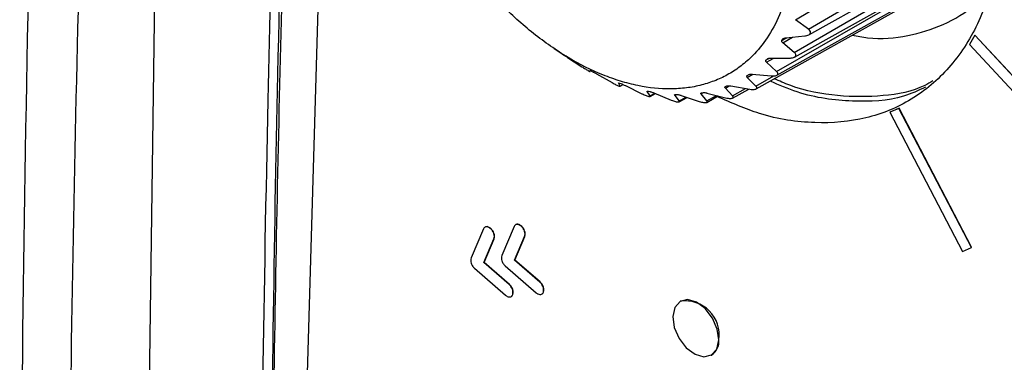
# Model space of a CAD drawing. Header units: millimetres. Extents: x -0.201 to 0.721, y -0.195 to 0.483.
# Tile 122 of 188: x 0.494 to 0.526, y -0.032 to -0.021. Entities that reach past the tile are written whole.
import ezdxf

# ---------------------------------------------------------------- set-up
doc = ezdxf.new("R2010")
doc.units = ezdxf.units.MM

msp = doc.modelspace()

# ---------------------------------------------------------------- linework, layer by layer
at = {"color": 7, "linetype": 'Continuous', "lineweight": 25}
for p, q in [((0.504529, 0.010907), (0.502696, -0.053506)), ((0.497904, -0.054906), (0.4988, 0.010054)), ((0.519442, -0.021273), (0.525664, -0.017635)), ((0.51945, -0.021456), (0.525595, -0.018022)), ((0.518985, -0.02202), (0.525213, -0.018407)), ((0.518991, -0.022171), (0.525128, -0.018741)), ((0.518418, -0.022634), (0.524649, -0.019045)), ((0.518421, -0.022755), (0.524554, -0.019328)), ((0.517753, -0.023198), (0.523883, -0.019772)), ((0.519026, -0.020966), (0.519481, -0.020699)), ((0.519442, -0.021273), (0.519026, -0.020966)), ((0.518587, -0.021633), (0.518741, -0.021547)), ((0.518612, -0.021595), (0.51868, -0.021557)), ((0.518613, -0.021713), (0.518931, -0.021529)), ((0.518719, -0.021549), (0.519328, -0.02149)), ((0.524799, -0.021465), (0.524628, -0.021761)), ((0.524799, -0.021465), (0.524805, -0.021461)), ((0.527829, -0.024726), (0.524799, -0.021465)), ((0.527836, -0.024722), (0.524805, -0.021461)), ((0.518587, -0.021633), (0.518612, -0.021595)), ((0.518985, -0.02202), (0.518613, -0.021713)), ((0.524628, -0.021761), (0.527658, -0.025023)), ((0.511249, -0.021895), (0.511471, -0.022045)), ((0.511522, -0.022079), (0.511572, -0.022111)), ((0.511684, -0.022185), (0.512144, -0.022482)), ((0.518092, -0.022336), (0.518325, -0.022202)), ((0.518223, -0.022202), (0.51884, -0.022201)), ((0.518079, -0.022264), (0.518183, -0.022206)), ((0.518079, -0.022264), (0.518109, -0.022233)), ((0.518418, -0.022634), (0.518092, -0.022336)), ((0.518109, -0.022233), (0.518142, -0.022215)), ((0.512448, -0.022619), (0.512499, -0.022645)), ((0.512617, -0.022709), (0.513115, -0.022992)), ((0.517471, -0.022762), (0.517533, -0.022727)), ((0.517471, -0.022762), (0.517506, -0.022738)), ((0.517473, -0.022823), (0.517647, -0.022724)), ((0.51775, -0.023104), (0.517473, -0.022823)), ((0.517626, -0.022722), (0.518245, -0.022777)), ((0.51775, -0.023104), (0.518322, -0.022777)), ((0.513326, -0.023002), (0.513426, -0.023037)), ((0.51338, -0.023106), (0.513326, -0.023002)), ((0.51338, -0.023106), (0.513471, -0.023055)), ((0.51338, -0.023112), (0.513477, -0.023058)), ((0.513548, -0.023091), (0.51408, -0.023352)), ((0.516766, -0.023167), (0.516893, -0.023095)), ((0.516775, -0.023116), (0.516815, -0.023101)), ((0.516938, -0.0231), (0.517552, -0.023207)), ((0.514251, -0.023283), (0.514272, -0.023271)), ((0.514342, -0.023424), (0.514251, -0.023283)), ((0.514288, -0.023273), (0.514337, -0.023282)), ((0.51434, -0.02344), (0.514511, -0.023344)), ((0.514342, -0.023424), (0.514495, -0.023337)), ((0.514462, -0.023323), (0.515023, -0.023556)), ((0.515123, -0.023372), (0.515216, -0.023375)), ((0.515275, -0.023584), (0.515123, -0.023372)), ((0.515275, -0.023584), (0.515501, -0.023457)), ((0.515275, -0.023613), (0.515535, -0.023468)), ((0.515342, -0.023403), (0.515927, -0.023599)), ((0.515984, -0.023359), (0.516066, -0.023313)), ((0.516165, -0.023583), (0.515984, -0.023359)), ((0.516003, -0.023321), (0.516047, -0.023314)), ((0.516165, -0.023583), (0.516478, -0.023406)), ((0.516166, -0.023631), (0.516539, -0.023422)), ((0.516172, -0.023328), (0.516775, -0.023482)), ((0.516995, -0.023423), (0.516766, -0.023167)), ((0.516995, -0.023423), (0.517417, -0.023183)), ((0.516997, -0.023491), (0.517517, -0.023201)), ((0.522358, -0.023822), (0.522069, -0.02395)), ((0.522069, -0.02395), (0.522075, -0.023946)), ((0.522069, -0.02395), (0.524401, -0.028429)), ((0.522364, -0.023818), (0.522075, -0.023946)), ((0.522358, -0.023822), (0.522364, -0.023818)), ((0.52469, -0.028301), (0.522358, -0.023822)), ((0.524696, -0.028297), (0.522364, -0.023818)), ((0.508969, -0.027706), (0.508574, -0.028641)), ((0.509209, -0.027703), (0.509216, -0.027699)), ((0.509957, -0.027628), (0.509562, -0.028563)), ((0.510197, -0.027625), (0.510204, -0.027621)), ((0.50899, -0.028791), (0.509311, -0.028029)), ((0.508996, -0.028787), (0.509318, -0.028025)), ((0.509311, -0.028029), (0.509318, -0.028025)), ((0.509978, -0.028713), (0.510299, -0.027952)), ((0.509984, -0.028709), (0.510306, -0.027948)), ((0.510299, -0.027952), (0.510306, -0.027948)), ((0.524401, -0.028429), (0.52469, -0.028301)), ((0.52469, -0.028301), (0.524696, -0.028297)), ((0.50899, -0.028791), (0.508996, -0.028787)), ((0.5098, -0.029496), (0.50899, -0.028791)), ((0.509807, -0.029492), (0.508996, -0.028787)), ((0.509978, -0.028713), (0.509984, -0.028709)), ((0.510788, -0.029418), (0.509978, -0.028713)), ((0.510795, -0.029414), (0.509984, -0.028709)), ((0.508685, -0.028976), (0.50968, -0.029842)), ((0.509673, -0.028898), (0.510668, -0.029764)), ((0.5098, -0.029496), (0.509807, -0.029492)), ((0.510788, -0.029418), (0.510795, -0.029414)), ((0.510903, -0.029743), (0.51091, -0.029739)), ((0.509915, -0.029821), (0.509922, -0.029817)), ((0.515321, -0.030035), (0.515314, -0.030039)), ((0.51631, -0.031773), (0.516317, -0.031769))]:
    msp.add_line(p, q, dxfattribs=at)
at = {"color": 7, "linetype": 'Continuous', "lineweight": 25, "flags": 128}
msp.add_lwpolyline([(0.516551, -0.031285), (0.516504, -0.030934), (0.516351, -0.030579), (0.516116, -0.030274), (0.515835, -0.030065), (0.515551, -0.029984), (0.515306, -0.030044), (0.515138, -0.030234), (0.515073, -0.030527), (0.51512, -0.030878), (0.515273, -0.031233), (0.515508, -0.031538), (0.515789, -0.031747), (0.516073, -0.031828), (0.516318, -0.031768), (0.516486, -0.031578), (0.516551, -0.031285)], dxfattribs=at)
at = {"color": 7, "linetype": 'Continuous', "lineweight": 25}
for centre, radius, start, end in [((0.515468, -0.031126), 0.0011012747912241, 351.949127, 97.66603), ((0.516038, -0.031328), 0.0005220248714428, 302.287632, 5.188644)]:
    msp.add_arc(centre, radius, start, end, dxfattribs=at)
for points, knots in [([(0.4941352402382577, -0.0618376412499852), (0.4940984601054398, -0.0580357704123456), (0.4940248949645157, -0.050431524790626), (0.4940540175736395, -0.0351030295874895), (0.4943285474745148, -0.0168596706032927), (0.4949759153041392, 0.0043772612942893), (0.4956474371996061, 0.0179556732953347), (0.4959832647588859, 0.0247462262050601)], [0, 0, 0, 0, 0.1343739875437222, 0.2687657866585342, 0.5376709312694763, 0.7687896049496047, 1, 1, 1, 1]), ([(0.5878374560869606, -0.0222972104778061), (0.5830372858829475, -0.02068869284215), (0.5758342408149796, -0.0182749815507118), (0.5665514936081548, -0.0147260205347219), (0.5591940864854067, -0.0117460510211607), (0.5514992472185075, -0.0084011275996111), (0.5435076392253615, -0.0046591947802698), (0.5357212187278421, -0.0007346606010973), (0.5277321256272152, 0.003595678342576), (0.5195978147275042, 0.0083589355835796), (0.511381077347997, 0.0135935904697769), (0.503463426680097, 0.019038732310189), (0.4984775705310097, 0.0228430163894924), (0.4959829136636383, 0.0247464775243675)], [0, 0, 0, 0, 0.1362764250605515, 0.2044938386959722, 0.2728141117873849, 0.3562397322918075, 0.4397506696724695, 0.5235200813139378, 0.6073763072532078, 0.7051890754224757, 0.8031391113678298, 0.9015012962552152, 1, 1, 1, 1]), ([(0.5032441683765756, 0.0107103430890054), (0.5031841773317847, 0.0094556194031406), (0.503069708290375, 0.0070614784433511), (0.5029107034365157, 0.0034749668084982), (0.5026941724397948, -0.0016808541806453), (0.5023570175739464, -0.0107358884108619), (0.5019663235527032, -0.0246426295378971), (0.5017835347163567, -0.037003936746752), (0.5017300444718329, -0.0456813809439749), (0.5017239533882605, -0.0490851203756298), (0.5017170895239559, -0.0518516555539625), (0.5017406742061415, -0.0539302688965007), (0.5016880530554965, -0.0555496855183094), (0.5019400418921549, -0.0570041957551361), (0.5021985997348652, -0.0577496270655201), (0.5023278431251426, -0.0581222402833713)], [0, 0, 0, 0, 0.0540864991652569, 0.1032025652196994, 0.1549548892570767, 0.2771203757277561, 0.4959762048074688, 0.7613815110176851, 0.820318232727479, 0.879464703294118, 0.9120011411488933, 0.9432077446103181, 0.971168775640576, 0.985588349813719, 1, 1, 1, 1]), ([(0.5020185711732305, -0.0555136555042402), (0.5020632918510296, -0.0446235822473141), (0.5021330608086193, -0.0276339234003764), (0.5027676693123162, -0.0076307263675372), (0.5031828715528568, 0.0025548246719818), (0.5033882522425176, 0.0070517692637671), (0.5034818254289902, 0.0090328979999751), (0.5035285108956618, 0.009986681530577), (0.503548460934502, 0.0104061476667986), (0.5035572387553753, 0.0105907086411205)], [0, 0, 0, 0, 0.4998351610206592, 0.7797953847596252, 0.9030815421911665, 0.9573511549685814, 0.9812338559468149, 0.9917430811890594, 1, 1, 1, 1]), ([(0.5036125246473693, 0.0105426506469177), (0.5035627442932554, 0.0094655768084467), (0.5034111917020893, 0.0061865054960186), (0.5030682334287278, -0.0014900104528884), (0.5027505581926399, -0.0102488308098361), (0.5024351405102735, -0.021150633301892), (0.5022513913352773, -0.0298325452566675), (0.5021353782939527, -0.0384741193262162), (0.5020850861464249, -0.0446706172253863), (0.5020670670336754, -0.0499194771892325), (0.502070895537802, -0.0530121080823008), (0.5020723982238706, -0.0542259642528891)], [0, 0, 0, 0, 0.0492403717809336, 0.1499086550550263, 0.3512484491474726, 0.4519167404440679, 0.6532565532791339, 0.7539248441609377, 0.8545931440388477, 0.9429278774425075, 1, 1, 1, 1]), ([(0.4957731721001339, -0.0629511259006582), (0.4957637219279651, -0.0624483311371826), (0.4956429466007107, -0.0560225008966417), (0.4955436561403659, -0.0436387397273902), (0.4957516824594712, -0.0257323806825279), (0.4962891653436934, -0.0077448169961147), (0.4969554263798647, 0.0043113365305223), (0.4972886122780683, 0.0103404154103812)], [0, 0, 0, 0, 0.0207649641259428, 0.2653809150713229, 0.5100716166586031, 0.7549950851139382, 1, 1, 1, 1]), ([(0.5166205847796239, -0.0018957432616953), (0.5172338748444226, -0.0022501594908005), (0.5184604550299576, -0.0029589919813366), (0.5202152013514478, -0.004501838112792), (0.521821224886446, -0.0063254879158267), (0.5232157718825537, -0.0083971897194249), (0.524345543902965, -0.0106272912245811), (0.5251670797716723, -0.0129327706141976), (0.5256488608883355, -0.0152243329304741), (0.5257723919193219, -0.017414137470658), (0.5255329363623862, -0.0194180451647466), (0.5249396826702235, -0.0211589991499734), (0.5240154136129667, -0.0225704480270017), (0.5227955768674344, -0.0235968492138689), (0.521327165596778, -0.0242035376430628), (0.5196660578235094, -0.024349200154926), (0.5180307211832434, -0.0241169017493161), (0.5169581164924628, -0.0236448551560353), (0.5165005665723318, -0.0234434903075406)], [0, 0, 0, 0, 0.0635165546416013, 0.1270331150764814, 0.1905496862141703, 0.2540662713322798, 0.3175828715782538, 0.381099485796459, 0.4446161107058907, 0.5081327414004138, 0.571649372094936, 0.6351659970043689, 0.6986826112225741, 0.7621992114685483, 0.8257157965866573, 0.8892323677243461, 0.9527489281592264, 1, 1, 1, 1]), ([(0.5119213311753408, -0.0071130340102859), (0.5117567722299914, -0.0070463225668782), (0.5112603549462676, -0.0068450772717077), (0.5106057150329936, -0.0066803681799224), (0.5097753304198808, -0.0065778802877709), (0.5091111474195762, -0.0066029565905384), (0.5084742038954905, -0.0067452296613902), (0.5080226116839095, -0.0069108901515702), (0.5074626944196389, -0.0072068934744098), (0.5069681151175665, -0.0076136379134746), (0.5065522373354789, -0.0081220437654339), (0.5061908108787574, -0.008694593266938), (0.5059139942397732, -0.0093583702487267), (0.5057296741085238, -0.0100976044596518), (0.5056381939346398, -0.0106861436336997), (0.5055938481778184, -0.0113008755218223), (0.5055968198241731, -0.0119478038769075), (0.5056648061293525, -0.0128340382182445), (0.5058276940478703, -0.0137544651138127), (0.5060809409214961, -0.0146860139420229), (0.5063935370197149, -0.0156196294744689), (0.5067918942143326, -0.0165477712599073), (0.5072656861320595, -0.0174476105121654), (0.507787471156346, -0.0183231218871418), (0.5083762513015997, -0.0191544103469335), (0.5090170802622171, -0.0199211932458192), (0.5096892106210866, -0.020640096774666), (0.510402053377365, -0.021280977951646), (0.5111377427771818, -0.0218284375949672), (0.5118845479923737, -0.0223098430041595), (0.5126412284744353, -0.0226881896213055), (0.5133890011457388, -0.0229546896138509), (0.5141263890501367, -0.0231443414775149), (0.5148417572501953, -0.0232174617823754), (0.5155173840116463, -0.0231728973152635), (0.5160024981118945, -0.0230798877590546), (0.5164598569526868, -0.022928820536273), (0.5168856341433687, -0.022722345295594), (0.5172831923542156, -0.0224579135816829), (0.5177073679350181, -0.0220837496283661), (0.5181401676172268, -0.0215523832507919), (0.5184691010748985, -0.0209421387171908), (0.5186759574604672, -0.0203916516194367), (0.5188403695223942, -0.0198176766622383), (0.5189752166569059, -0.019039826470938), (0.5190172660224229, -0.0179411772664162), (0.5189193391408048, -0.0168987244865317), (0.5187421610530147, -0.0159788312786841), (0.5185034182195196, -0.0150486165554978), (0.5181749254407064, -0.0141114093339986), (0.5177653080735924, -0.0131903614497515), (0.5173035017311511, -0.0122856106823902), (0.5167678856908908, -0.0114133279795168), (0.5161721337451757, -0.0105948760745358), (0.5155393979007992, -0.0098174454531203), (0.5148570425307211, -0.0091082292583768), (0.5141423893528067, -0.0084845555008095), (0.513637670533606, -0.0080966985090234), (0.5130371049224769, -0.0076884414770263), (0.5124796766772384, -0.00736561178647), (0.512061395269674, -0.0071763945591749), (0.5119213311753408, -0.007113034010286)], [0, 0, 0, 0, 0.0117686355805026, 0.0355018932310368, 0.0474854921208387, 0.0740600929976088, 0.0875124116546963, 0.1011852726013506, 0.1144282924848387, 0.1412192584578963, 0.1548948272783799, 0.1681383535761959, 0.1949304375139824, 0.2086066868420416, 0.2218602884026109, 0.2352067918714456, 0.248660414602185, 0.2623348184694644, 0.2889048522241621, 0.3023549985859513, 0.3160258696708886, 0.3425949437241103, 0.3560354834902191, 0.3697026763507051, 0.3962691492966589, 0.4097060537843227, 0.4233709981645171, 0.4499379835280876, 0.4633751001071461, 0.4770401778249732, 0.5036105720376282, 0.5170516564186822, 0.5307191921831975, 0.55729079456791, 0.5707415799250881, 0.5844128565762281, 0.5976670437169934, 0.6110140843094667, 0.6244681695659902, 0.6381428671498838, 0.6584969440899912, 0.6803791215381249, 0.6918611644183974, 0.7020217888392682, 0.7231333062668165, 0.745573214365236, 0.772145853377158, 0.7855973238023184, 0.7992695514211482, 0.8258406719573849, 0.8392822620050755, 0.8529505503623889, 0.8795176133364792, 0.8929548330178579, 0.9066201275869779, 0.9331861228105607, 0.9466227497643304, 0.9602873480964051, 0.970155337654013, 0.9900063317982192, 1, 1, 1, 1]), ([(0.5208547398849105, -0.0214644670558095), (0.5210199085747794, -0.0214958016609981), (0.5216458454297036, -0.021614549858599), (0.5226474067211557, -0.0215169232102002), (0.5238135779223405, -0.0211571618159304), (0.5247026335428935, -0.0206292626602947), (0.5251257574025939, -0.0201306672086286), (0.5252768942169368, -0.0199525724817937)], [0, 0, 0, 0, 0.0922351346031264, 0.3495418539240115, 0.5996401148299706, 0.8569943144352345, 1, 1, 1, 1]), ([(0.5186120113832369, -0.0215953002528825), (0.5186178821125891, -0.0215884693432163), (0.5186298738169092, -0.0215745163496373), (0.5186657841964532, -0.021558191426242), (0.5186976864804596, -0.0215515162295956), (0.518717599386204, -0.0215495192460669), (0.5187193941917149, -0.021549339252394)], [0, 0, 0, 0, 0.2751099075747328, 0.5619466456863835, 0.9605170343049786, 0.9999999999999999, 0.9999999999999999, 0.9999999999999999, 0.9999999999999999]), ([(0.519328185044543, -0.0214900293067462), (0.5193355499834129, -0.0214891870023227), (0.5193694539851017, -0.0214853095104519), (0.5194222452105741, -0.021472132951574), (0.5194759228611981, -0.0214430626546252), (0.5195053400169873, -0.021407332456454), (0.5195115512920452, -0.0213684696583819), (0.5194972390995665, -0.0213259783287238), (0.5194693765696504, -0.0212944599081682), (0.5194462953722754, -0.0212769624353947), (0.519441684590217, -0.0212734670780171)], [0, 0, 0, 0, 0.0498273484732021, 0.2293768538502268, 0.3720091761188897, 0.515458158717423, 0.6410119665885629, 0.7678458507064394, 0.9536240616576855, 0.9999999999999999, 0.9999999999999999, 0.9999999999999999, 0.9999999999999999]), ([(0.5186131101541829, -0.0217131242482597), (0.5186052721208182, -0.0217056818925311), (0.5185891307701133, -0.0216903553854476), (0.5185783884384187, -0.0216649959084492), (0.5185803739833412, -0.0216452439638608), (0.5185859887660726, -0.0216356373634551), (0.5185874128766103, -0.0216332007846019)], [0, 0, 0, 0, 0.3069172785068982, 0.6320538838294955, 0.90667565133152, 1, 1, 1, 1]), ([(0.5114682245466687, -0.0220430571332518), (0.5114696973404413, -0.0220440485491), (0.5114725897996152, -0.0220459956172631), (0.5114885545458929, -0.0220566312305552), (0.5115070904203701, -0.0220689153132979), (0.5115189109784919, -0.0220767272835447), (0.5115217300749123, -0.0220785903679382)], [0, 0, 0, 0, 0.3297366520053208, 0.64757865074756, 0.9159506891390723, 0.9999999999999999, 0.9999999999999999, 0.9999999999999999, 0.9999999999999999]), ([(0.5115717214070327, -0.0221114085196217), (0.511580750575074, -0.0221172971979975), (0.5115999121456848, -0.0221297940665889), (0.5116366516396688, -0.0221537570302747), (0.511665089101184, -0.0221723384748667), (0.5116812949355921, -0.0221829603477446), (0.5116841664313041, -0.0221848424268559)], [0, 0, 0, 0, 0.2493224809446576, 0.5291085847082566, 0.9165632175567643, 1, 1, 1, 1]), ([(0.518109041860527, -0.0222334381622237), (0.5181161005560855, -0.0222278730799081), (0.5181303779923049, -0.0222166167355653), (0.5181691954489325, -0.0222054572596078), (0.5182018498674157, -0.0222024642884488), (0.5182217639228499, -0.0222024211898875), (0.5182232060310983, -0.0222024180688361)], [0, 0, 0, 0, 0.2807301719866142, 0.5678254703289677, 0.9687033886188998, 1, 1, 1, 1]), ([(0.5188401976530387, -0.0222014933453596), (0.5188563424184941, -0.022201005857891), (0.5188974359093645, -0.0221997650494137), (0.5189555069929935, -0.022188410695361), (0.5190057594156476, -0.0221653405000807), (0.5190338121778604, -0.0221355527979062), (0.5190408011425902, -0.0221017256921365), (0.5190279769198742, -0.0220621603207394), (0.5190034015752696, -0.0220351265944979), (0.5189851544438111, -0.0220202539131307), (0.5189847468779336, -0.0220199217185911)], [0, 0, 0, 0, 0.1077370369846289, 0.2742245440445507, 0.4096580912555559, 0.5456738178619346, 0.6690852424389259, 0.7988693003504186, 0.9955075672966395, 0.9999999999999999, 0.9999999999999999, 0.9999999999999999, 0.9999999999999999]), ([(0.5121436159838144, -0.0224818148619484), (0.51216150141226, -0.0224931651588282), (0.5121971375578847, -0.0225157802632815), (0.5122544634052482, -0.0225512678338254), (0.5123082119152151, -0.0225836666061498), (0.5123518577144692, -0.022608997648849), (0.5123837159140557, -0.0226264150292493), (0.5124061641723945, -0.0226373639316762), (0.5124080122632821, -0.0226364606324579), (0.5124090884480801, -0.0226359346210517)], [0, 0, 0, 0, 0.1539886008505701, 0.3068173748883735, 0.4364740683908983, 0.5665741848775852, 0.6872669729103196, 0.8178885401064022, 1, 1, 1, 1]), ([(0.5180924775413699, -0.0223360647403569), (0.5180851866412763, -0.0223282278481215), (0.5180709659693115, -0.0223129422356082), (0.5180650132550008, -0.0222894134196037), (0.5180706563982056, -0.0222732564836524), (0.5180773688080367, -0.0222659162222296), (0.5180787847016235, -0.0222643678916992)], [0, 0, 0, 0, 0.3362212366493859, 0.6557889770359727, 0.9273932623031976, 1, 1, 1, 1]), ([(0.5124001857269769, -0.0225991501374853), (0.5124010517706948, -0.0225988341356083), (0.512402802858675, -0.022598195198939), (0.5124191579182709, -0.0226051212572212), (0.5124366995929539, -0.0226136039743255), (0.512446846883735, -0.022618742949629), (0.5124480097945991, -0.0226193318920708)], [0, 0, 0, 0, 0.3320813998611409, 0.6714484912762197, 0.9623469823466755, 1, 1, 1, 1]), ([(0.5124985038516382, -0.0226447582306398), (0.5125072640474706, -0.0226492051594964), (0.5125262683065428, -0.0226588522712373), (0.5125640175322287, -0.0226791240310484), (0.5125949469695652, -0.0226963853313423), (0.512612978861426, -0.0227067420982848), (0.5126167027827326, -0.0227088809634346)], [0, 0, 0, 0, 0.23844696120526, 0.5172838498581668, 0.900310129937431, 1, 1, 1, 1]), ([(0.5174731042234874, -0.0228234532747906), (0.5174668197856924, -0.0228157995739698), (0.5174549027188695, -0.0228012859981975), (0.5174532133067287, -0.0227795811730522), (0.5174628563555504, -0.022767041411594), (0.5174707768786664, -0.0227618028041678), (0.517471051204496, -0.0227616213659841)], [0, 0, 0, 0, 0.3531782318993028, 0.6697255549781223, 0.9885610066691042, 1, 1, 1, 1]), ([(0.5175064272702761, -0.0227382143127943), (0.5175145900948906, -0.0227340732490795), (0.5175309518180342, -0.0227257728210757), (0.5175721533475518, -0.0227199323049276), (0.5176051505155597, -0.0227204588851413), (0.5176248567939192, -0.0227222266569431), (0.5176259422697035, -0.0227223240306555)], [0, 0, 0, 0, 0.2860610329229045, 0.5733862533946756, 0.9765009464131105, 1, 1, 1, 1]), ([(0.5182446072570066, -0.0227771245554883), (0.5182539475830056, -0.0227777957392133), (0.5182895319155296, -0.0227803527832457), (0.5183459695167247, -0.022778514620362), (0.5184057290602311, -0.0227652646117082), (0.5184438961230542, -0.0227431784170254), (0.518460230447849, -0.0227151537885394), (0.5184574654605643, -0.0226810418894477), (0.5184385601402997, -0.0226533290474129), (0.5184208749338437, -0.0226368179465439), (0.5184176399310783, -0.0226337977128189)], [0, 0, 0, 0, 0.0619927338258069, 0.2361769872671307, 0.3776103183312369, 0.519839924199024, 0.6444565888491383, 0.7711089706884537, 0.9581309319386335, 1, 1, 1, 1]), ([(0.5131146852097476, -0.0229918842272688), (0.5131362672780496, -0.0230038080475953), (0.5131768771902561, -0.0230262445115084), (0.5132393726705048, -0.0230582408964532), (0.5132933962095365, -0.023083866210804), (0.5133354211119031, -0.0231015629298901), (0.5133668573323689, -0.0231120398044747), (0.5133826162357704, -0.0231135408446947), (0.5133810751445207, -0.0231081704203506), (0.5133803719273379, -0.0231057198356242)], [0, 0, 0, 0, 0.1715877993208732, 0.3228682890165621, 0.4506280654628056, 0.5787436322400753, 0.6997392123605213, 0.8629876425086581, 1, 1, 1, 1]), ([(0.5134257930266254, -0.0230373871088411), (0.5134339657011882, -0.0230403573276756), (0.5134522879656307, -0.0230470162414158), (0.5134901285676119, -0.0230630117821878), (0.5135234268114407, -0.0230784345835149), (0.513543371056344, -0.0230882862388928), (0.5135482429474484, -0.0230906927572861)], [0, 0, 0, 0, 0.22348317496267, 0.5010254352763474, 0.8781127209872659, 1, 1, 1, 1]), ([(0.5167660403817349, -0.0231665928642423), (0.5167609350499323, -0.023159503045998), (0.5167514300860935, -0.0231463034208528), (0.5167540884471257, -0.0231293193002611), (0.516765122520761, -0.0231201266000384), (0.5167736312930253, -0.0231166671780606), (0.5167750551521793, -0.0231160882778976)], [0, 0, 0, 0, 0.3642634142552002, 0.678175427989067, 0.9461458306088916, 1, 1, 1, 1]), ([(0.5168149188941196, -0.023100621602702), (0.5168196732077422, -0.0230990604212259), (0.5168324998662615, -0.0230948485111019), (0.5168643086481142, -0.0230919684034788), (0.5169025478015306, -0.0230940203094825), (0.516928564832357, -0.0230982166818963), (0.5169382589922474, -0.0230997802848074)], [0, 0, 0, 0, 0.161133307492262, 0.4347214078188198, 0.7893725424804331, 1, 1, 1, 1]), ([(0.5175520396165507, -0.0232066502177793), (0.5175800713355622, -0.0232105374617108), (0.5176304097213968, -0.0232175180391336), (0.5176992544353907, -0.0232152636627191), (0.5177483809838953, -0.0232031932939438), (0.5177756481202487, -0.0231828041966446), (0.5177839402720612, -0.0231558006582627), (0.5177730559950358, -0.0231285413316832), (0.5177562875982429, -0.0231104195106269), (0.5177504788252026, -0.0231041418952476)], [0, 0, 0, 0, 0.1853766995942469, 0.3328930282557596, 0.4814130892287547, 0.6096830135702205, 0.7332533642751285, 0.9075957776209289, 1, 1, 1, 1]), ([(0.5232135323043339, -0.0231400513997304), (0.5229825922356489, -0.0232474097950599), (0.522274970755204, -0.02357636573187), (0.5208694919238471, -0.0236321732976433), (0.5194051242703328, -0.0234618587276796), (0.5184983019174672, -0.0230705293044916), (0.5182063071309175, -0.0229445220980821)], [0, 0, 0, 0, 0.1637072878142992, 0.5016140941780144, 0.8395208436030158, 1, 1, 1, 1]), ([(0.5234541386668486, -0.0229374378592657), (0.5233664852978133, -0.0229883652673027), (0.5228897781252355, -0.0232653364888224), (0.5218571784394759, -0.023454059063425), (0.5203984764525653, -0.0234583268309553), (0.5192007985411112, -0.0232434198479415), (0.5185066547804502, -0.0229420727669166), (0.5183400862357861, -0.0228697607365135)], [0, 0, 0, 0, 0.0636256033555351, 0.3460309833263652, 0.6284351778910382, 0.9108383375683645, 1, 1, 1, 1]), ([(0.5140803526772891, -0.0233519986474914), (0.5141028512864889, -0.0233626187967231), (0.5141456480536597, -0.0233828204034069), (0.5142100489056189, -0.0234092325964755), (0.5142649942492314, -0.0234285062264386), (0.5143063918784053, -0.023439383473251), (0.5143356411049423, -0.023442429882), (0.5143480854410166, -0.02343702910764), (0.5143435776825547, -0.0234277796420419), (0.5143415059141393, -0.0234235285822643)], [0, 0, 0, 0, 0.1684427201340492, 0.3204110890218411, 0.4486446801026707, 0.5772437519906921, 0.6984685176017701, 0.8614159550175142, 1, 1, 1, 1]), ([(0.5142513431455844, -0.0232827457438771), (0.5142500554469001, -0.0232790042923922), (0.5142477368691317, -0.0232722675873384), (0.5142607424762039, -0.0232691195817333), (0.5142768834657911, -0.0232706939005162), (0.5142869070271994, -0.0232726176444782), (0.5142882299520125, -0.0232728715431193)], [0, 0, 0, 0, 0.3860258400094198, 0.6950623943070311, 0.9597538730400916, 1, 1, 1, 1]), ([(0.514337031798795, -0.0232822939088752), (0.514344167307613, -0.0232838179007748), (0.5143611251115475, -0.0232874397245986), (0.5143977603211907, -0.0232985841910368), (0.5144334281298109, -0.0233116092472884), (0.5144555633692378, -0.0233207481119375), (0.5144621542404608, -0.0233234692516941)], [0, 0, 0, 0, 0.2001812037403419, 0.4757381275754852, 0.8438985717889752, 1, 1, 1, 1]), ([(0.5152159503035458, -0.023375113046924), (0.5152211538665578, -0.0233753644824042), (0.5152355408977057, -0.0233760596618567), (0.5152684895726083, -0.0233816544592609), (0.5153070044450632, -0.0233915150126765), (0.5153323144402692, -0.0233998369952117), (0.5153421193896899, -0.0234030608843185)], [0, 0, 0, 0, 0.1541016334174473, 0.4260667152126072, 0.777661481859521, 1, 1, 1, 1]), ([(0.5159839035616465, -0.0233593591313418), (0.5159800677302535, -0.0233531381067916), (0.5159730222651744, -0.0233417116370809), (0.5159795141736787, -0.023328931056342), (0.5159926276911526, -0.0233233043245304), (0.5160018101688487, -0.0233216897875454), (0.5160032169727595, -0.0233214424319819)], [0, 0, 0, 0, 0.3729092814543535, 0.6849412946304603, 0.9517313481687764, 1, 1, 1, 1]), ([(0.5160468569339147, -0.0233141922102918), (0.5160469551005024, -0.0233141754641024), (0.5160549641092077, -0.0233128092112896), (0.5160743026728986, -0.0233117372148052), (0.5161139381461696, -0.0233151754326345), (0.5161478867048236, -0.0233217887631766), (0.5161689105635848, -0.0233271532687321), (0.5161724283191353, -0.0233280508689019)], [0, 0, 0, 0, 0.0033012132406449, 0.2693324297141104, 0.5330288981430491, 0.9218654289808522, 1, 1, 1, 1]), ([(0.516774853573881, -0.0234824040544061), (0.5168038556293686, -0.0234888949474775), (0.5168546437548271, -0.0235002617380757), (0.5169252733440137, -0.0235057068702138), (0.51697616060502, -0.0235011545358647), (0.5170067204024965, -0.023487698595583), (0.5170195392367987, -0.02346682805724), (0.5170130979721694, -0.0234439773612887), (0.5169996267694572, -0.0234278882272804), (0.51699516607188, -0.0234225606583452)], [0, 0, 0, 0, 0.1940310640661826, 0.3397853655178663, 0.486505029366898, 0.6138023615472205, 0.7373415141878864, 0.9130263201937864, 1, 1, 1, 1]), ([(0.5150233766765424, -0.0235557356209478), (0.5150464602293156, -0.023564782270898), (0.5150909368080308, -0.0235822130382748), (0.5151564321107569, -0.0236024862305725), (0.515211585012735, -0.0236149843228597), (0.5152516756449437, -0.0236188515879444), (0.5152780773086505, -0.0236145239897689), (0.5152866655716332, -0.0236024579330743), (0.5152789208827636, -0.0235896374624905), (0.5152753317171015, -0.0235836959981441)], [0, 0, 0, 0, 0.1648280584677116, 0.3175849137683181, 0.4463566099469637, 0.5755051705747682, 0.6969822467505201, 0.8595707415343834, 1, 1, 1, 1]), ([(0.5159269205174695, -0.023599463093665), (0.5159502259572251, -0.0236067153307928), (0.5159958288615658, -0.0236209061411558), (0.5160615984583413, -0.0236346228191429), (0.5161162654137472, -0.0236400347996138), (0.5161544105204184, -0.0236368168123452), (0.5161773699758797, -0.0236252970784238), (0.5161816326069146, -0.0236069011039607), (0.5161704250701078, -0.0235908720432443), (0.5161651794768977, -0.0235833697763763)], [0, 0, 0, 0, 0.160614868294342, 0.3142830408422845, 0.4436674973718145, 0.5734424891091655, 0.6951915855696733, 0.8573369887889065, 0.9999999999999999, 0.9999999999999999, 0.9999999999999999, 0.9999999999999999]), ([(0.5101973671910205, -0.0276251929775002), (0.51017054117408, -0.0276044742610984), (0.5101177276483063, -0.0275636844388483), (0.5100435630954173, -0.0275550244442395), (0.509987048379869, -0.0275766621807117), (0.5099668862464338, -0.0276108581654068), (0.509956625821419, -0.0276282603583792)], [0, 0, 0, 0, 0.2832591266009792, 0.5576643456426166, 0.7748972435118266, 1, 1, 1, 1]), ([(0.5102040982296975, -0.0276213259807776), (0.5101775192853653, -0.0276010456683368), (0.5101251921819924, -0.0275611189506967), (0.5100602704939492, -0.0275489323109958), (0.5100332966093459, -0.0275622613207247), (0.5100265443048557, -0.0275655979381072)], [0, 0, 0, 0, 0.4362580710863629, 0.8588799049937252, 1, 1, 1, 1]), ([(0.5092094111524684, -0.0277032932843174), (0.5091825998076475, -0.0276823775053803), (0.5091298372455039, -0.0276412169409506), (0.5090555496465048, -0.0276325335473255), (0.5089990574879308, -0.0276544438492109), (0.5089789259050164, -0.0276888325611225), (0.5089686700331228, -0.0277063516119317)], [0, 0, 0, 0, 0.28305290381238, 0.5570252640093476, 0.7743301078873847, 1, 1, 1, 1]), ([(0.5092161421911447, -0.0276994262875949), (0.5091895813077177, -0.0276789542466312), (0.5091373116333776, -0.0276386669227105), (0.5090723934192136, -0.0276264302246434), (0.5090455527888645, -0.0276397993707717), (0.50903889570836, -0.0276431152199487)], [0, 0, 0, 0, 0.4372224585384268, 0.8604185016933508, 1, 1, 1, 1]), ([(0.5093114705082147, -0.0280293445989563), (0.5093185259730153, -0.0280017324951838), (0.5093324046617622, -0.0279474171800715), (0.5093091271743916, -0.0278507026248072), (0.5092668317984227, -0.0277655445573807), (0.5092287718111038, -0.0277242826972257), (0.5092094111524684, -0.0277032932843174)], [0, 0, 0, 0, 0.2836329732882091, 0.5579297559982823, 0.7751241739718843, 1, 1, 1, 1]), ([(0.5093182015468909, -0.0280254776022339), (0.5093252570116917, -0.0279978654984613), (0.5093391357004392, -0.0279435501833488), (0.5093158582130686, -0.0278468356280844), (0.5092735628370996, -0.027761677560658), (0.5092355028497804, -0.0277204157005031), (0.5092161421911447, -0.0276994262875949)], [0, 0, 0, 0, 0.2836329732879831, 0.557929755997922, 0.7751241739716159, 1, 1, 1, 1]), ([(0.5102994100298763, -0.0279518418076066), (0.5103064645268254, -0.0279242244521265), (0.510320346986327, -0.0278698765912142), (0.510297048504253, -0.0277730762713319), (0.51025477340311, -0.0276877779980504), (0.5102167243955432, -0.0276462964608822), (0.5101973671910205, -0.0276251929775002)], [0, 0, 0, 0, 0.2833301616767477, 0.557562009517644, 0.7749123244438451, 1, 1, 1, 1]), ([(0.5103061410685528, -0.0279479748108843), (0.5103131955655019, -0.0279203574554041), (0.5103270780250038, -0.0278660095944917), (0.5103037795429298, -0.0277692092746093), (0.5102615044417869, -0.0276839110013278), (0.5102234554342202, -0.0276424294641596), (0.5102040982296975, -0.0276213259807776)], [0, 0, 0, 0, 0.2833301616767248, 0.5575620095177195, 0.774912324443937, 1, 1, 1, 1]), ([(0.508573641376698, -0.0286412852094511), (0.5085661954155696, -0.0286696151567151), (0.5085528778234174, -0.0287202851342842), (0.5085697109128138, -0.0287836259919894), (0.5085771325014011, -0.0288115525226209)], [0, 0, 0, 0, 0.559107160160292, 1, 1, 1, 1]), ([(0.5085771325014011, -0.0288115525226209), (0.5085919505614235, -0.0288468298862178), (0.5086184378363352, -0.0289098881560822), (0.5086648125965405, -0.028955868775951), (0.5086852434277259, -0.0289761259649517)], [0, 0, 0, 0, 0.5594407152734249, 1, 1, 1, 1]), ([(0.5095615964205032, -0.0285631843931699), (0.5095541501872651, -0.0285915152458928), (0.5095408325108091, -0.0286421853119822), (0.5095576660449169, -0.0287055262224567), (0.5095650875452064, -0.0287334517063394)], [0, 0, 0, 0, 0.5591240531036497, 1, 1, 1, 1]), ([(0.5095650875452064, -0.0287334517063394), (0.5095798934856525, -0.0287687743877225), (0.5096063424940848, -0.0288318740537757), (0.5096527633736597, -0.0288778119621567), (0.5096731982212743, -0.0288980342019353)], [0, 0, 0, 0, 0.5597918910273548, 1, 1, 1, 1]), ([(0.5099151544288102, -0.0298211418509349), (0.5099206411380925, -0.0297923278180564), (0.5099314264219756, -0.0297356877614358), (0.5099041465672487, -0.0296386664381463), (0.5098588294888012, -0.0295548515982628), (0.5098197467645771, -0.0295155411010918), (0.5097998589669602, -0.0294955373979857)], [0, 0, 0, 0, 0.2839659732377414, 0.5581949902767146, 0.7751812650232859, 0.9999999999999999, 0.9999999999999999, 0.9999999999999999, 0.9999999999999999]), ([(0.5099218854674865, -0.0298172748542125), (0.509927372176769, -0.0297884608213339), (0.5099381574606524, -0.0297318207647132), (0.5099108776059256, -0.0296347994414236), (0.5098655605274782, -0.02955098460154), (0.5098264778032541, -0.029511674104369), (0.5098065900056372, -0.0294916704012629)], [0, 0, 0, 0, 0.2839659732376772, 0.5581949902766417, 0.7751812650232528, 1, 1, 1, 1]), ([(0.5109031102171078, -0.0297430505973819), (0.5109085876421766, -0.0297143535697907), (0.5109193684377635, -0.0296578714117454), (0.510892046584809, -0.0295610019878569), (0.5108467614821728, -0.0294772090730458), (0.5108076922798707, -0.0294377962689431), (0.5107878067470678, -0.0294177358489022)], [0, 0, 0, 0, 0.2831873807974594, 0.5573759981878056, 0.7747122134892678, 1, 1, 1, 1]), ([(0.5109098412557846, -0.0297391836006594), (0.5109153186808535, -0.0297104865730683), (0.5109260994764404, -0.0296540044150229), (0.5108987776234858, -0.0295571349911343), (0.5108534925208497, -0.0294733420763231), (0.5108144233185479, -0.0294339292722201), (0.5107945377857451, -0.0294138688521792)], [0, 0, 0, 0, 0.2831873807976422, 0.5573759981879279, 0.7747122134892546, 1, 1, 1, 1]), ([(0.5106682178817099, -0.0297641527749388), (0.5106782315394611, -0.0297724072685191), (0.5106958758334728, -0.0297869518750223), (0.5107142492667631, -0.0297970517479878), (0.5107221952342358, -0.0298014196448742)], [0, 0, 0, 0, 0.5675295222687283, 1, 1, 1, 1]), ([(0.5107221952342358, -0.0298014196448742), (0.5107441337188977, -0.0298100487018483), (0.5107877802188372, -0.0298272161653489), (0.5108417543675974, -0.0298173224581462), (0.5108818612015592, -0.0297891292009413), (0.5108959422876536, -0.0297585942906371), (0.5109031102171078, -0.0297430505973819)], [0, 0, 0, 0, 0.278018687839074, 0.5531167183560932, 0.7725155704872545, 1, 1, 1, 1]), ([(0.5108698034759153, -0.0297941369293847), (0.5108753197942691, -0.0297905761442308), (0.5108936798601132, -0.0297787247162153), (0.5109031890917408, -0.0297554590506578), (0.5109098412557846, -0.0297391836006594)], [0, 0, 0, 0, 0.3004519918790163, 1, 1, 1, 1]), ([(0.5096802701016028, -0.0298419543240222), (0.5096902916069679, -0.0298500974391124), (0.5097079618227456, -0.0298644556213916), (0.5097263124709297, -0.0298745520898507), (0.5097342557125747, -0.0298789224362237)], [0, 0, 0, 0, 0.5671410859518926, 1, 1, 1, 1]), ([(0.5097342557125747, -0.0298789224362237), (0.5097561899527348, -0.0298875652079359), (0.5097998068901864, -0.0299047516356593), (0.5098537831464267, -0.0298950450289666), (0.5098939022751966, -0.0298670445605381), (0.5099079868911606, -0.0298366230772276), (0.5099151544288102, -0.0298211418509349)], [0, 0, 0, 0, 0.2783872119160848, 0.5535818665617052, 0.7728217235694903, 1, 1, 1, 1]), ([(0.5098821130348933, -0.0298717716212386), (0.5098875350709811, -0.0298682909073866), (0.5099057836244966, -0.0298565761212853), (0.5099152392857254, -0.0298334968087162), (0.5099218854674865, -0.0298172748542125)], [0, 0, 0, 0, 0.2971214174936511, 1, 1, 1, 1])]:
    msp.add_open_spline(points, degree=3, knots=knots, dxfattribs=at)

doc.saveas('drawing.dxf')
